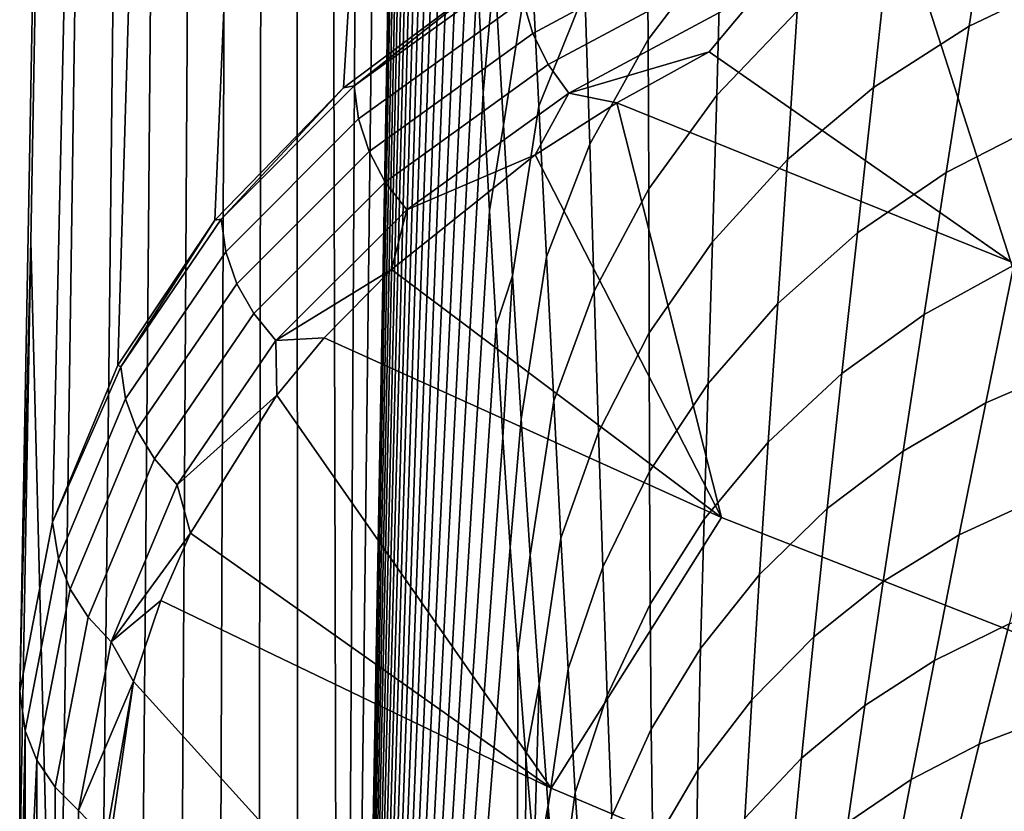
# Model space of a CAD drawing. Header units: metres. Extents: x -109 to 109, y -100 to 76.
# Tile 29 of 256: x -12.27 to -9.5, y -91.95 to -89.72. Entities that reach past the tile are written whole.
import ezdxf

# ---------------------------------------------------------------- set-up
doc = ezdxf.new("R2010")
doc.units = ezdxf.units.M
doc.layers.add('solid_21062310', color=7, linetype='CONTINUOUS')

msp = doc.modelspace()

# ---------------------------------------------------------------- linework, layer by layer
at = {"layer": 'solid_21062310'}
for points in [[(-11.218342, -84.198174, -20.642511), (-11.133986, -82.95079, -22.355103), (-11.131036, -83.689499, -22.414577), (-11.372429, -97.172516, -17.508698)], [(-11.131036, -83.689499, -22.414577), (-11.130246, -83.809944, -22.430538), (-11.372429, -97.172516, -17.508698)], [(-11.130246, -83.809944, -22.430538), (-11.128329, -84.060448, -22.469315), (-11.372429, -97.172516, -17.508698)], [(-11.128329, -84.060448, -22.469315), (-11.124802, -84.432457, -22.540722), (-11.372429, -97.172516, -17.508698)], [(-11.306479, -85.305794, -18.853283), (-11.218342, -84.198174, -20.642511), (-11.372429, -97.172516, -17.508698)], [(-11.124802, -84.432457, -22.540722), (-11.120452, -84.805519, -22.628798), (-11.372429, -97.172516, -17.508698)], [(-11.120452, -84.805519, -22.628798), (-11.115294, -85.180367, -22.733294), (-11.372429, -97.172516, -17.508698)], [(-11.115294, -85.180367, -22.733294), (-11.10934, -85.557892, -22.853905), (-11.372429, -97.172516, -17.508698)], [(-11.398639, -86.275864, -16.982473), (-11.306479, -85.305794, -18.853283), (-11.372429, -97.172516, -17.508698)], [(-11.10934, -85.557892, -22.853905), (-11.102566, -85.936478, -22.991186), (-11.372429, -97.172516, -17.508698)], [(-11.102566, -85.936478, -22.991186), (-11.094941, -86.314407, -23.14572), (-11.372429, -97.172516, -17.508698)], [(-11.494444, -87.104958, -15.037765), (-11.398639, -86.275864, -16.982473), (-11.372429, -97.172516, -17.508698), (-11.490609, -97.015823, -15.110414)], [(-11.094941, -86.314407, -23.14572), (-11.086438, -86.689964, -23.318089), (-11.372429, -97.172516, -17.508698)], [(-11.086438, -86.689964, -23.318089), (-11.077038, -87.062218, -23.508663), (-11.372429, -97.172516, -17.508698)], [(-11.077038, -87.062218, -23.508663), (-11.06678, -87.434105, -23.716654), (-11.372429, -97.172516, -17.508698)], [(-11.592729, -87.781837, -13.042801), (-11.494444, -87.104958, -15.037765), (-11.490609, -97.015823, -15.110414), (-11.607741, -96.720352, -12.733473)], [(-11.06678, -87.434105, -23.716654), (-11.055655, -87.80452, -23.942236), (-11.372429, -97.172516, -17.508698)], [(-10.737947, -87.453606, 5.934272), (-11.224388, -87.627502, 4.936962), (-11.362667, -89.90992, 5.517153), (-10.913565, -89.574272, 6.426228)], [(-11.224388, -87.627502, 4.936962), (-11.618594, -87.808517, 3.897496), (-11.724736, -90.282417, 4.587078), (-11.362667, -89.90992, 5.517153)], [(-11.592729, -87.781837, -13.042801), (-11.607741, -96.720352, -12.733473), (-11.724059, -96.28508, -10.373134), (-11.69363, -88.307953, -10.994822)], [(-11.618594, -87.808517, 3.897496), (-11.916852, -87.993835, 2.823683), (-11.997814, -90.690018, 3.644076), (-11.724736, -90.282417, 4.587078)], [(-11.055655, -87.80452, -23.942236), (-11.043643, -88.17157, -24.185802), (-11.372429, -97.172516, -17.508698)], [(-11.916852, -87.993835, 2.823683), (-12.116102, -88.182831, 1.725301), (-12.181408, -91.132011, 2.691201), (-11.997814, -90.690018, 3.644076)], [(-12.116102, -88.182831, 1.725301), (-12.21431, -88.37368, 0.611666), (-12.27393, -91.60717, 1.733645), (-12.181408, -91.132011, 2.691201)], [(-11.043643, -88.17157, -24.185802), (-11.030727, -88.533363, -24.447739), (-11.372429, -97.172516, -17.508698)], [(-11.69363, -88.307953, -10.994822), (-11.724059, -96.28508, -10.373134), (-11.838861, -95.713081, -8.043618), (-11.79582, -88.676384, -8.920768)], [(-12.21431, -88.37368, 0.611666), (-12.210323, -88.56263, -0.508851), (-12.242164, -90.341751, 0.138251), (-12.27393, -91.60717, 1.733645)], [(-11.030727, -88.533363, -24.447739), (-11.01689, -88.888199, -24.728374), (-11.372429, -97.172516, -17.508698)], [(-12.106778, -88.830437, -2.61008), (-12.169333, -93.203262, -1.338285), (-12.242164, -90.341751, 0.138251), (-12.210323, -88.56263, -0.508851)], [(-11.79582, -88.676384, -8.920768), (-11.838861, -95.713081, -8.043618), (-11.951671, -95.005615, -5.754622), (-11.899453, -88.887192, -6.81753)], [(-12.003242, -88.938774, -4.711177), (-12.062052, -94.167168, -3.514984), (-12.169333, -93.203262, -1.338285), (-12.106778, -88.830437, -2.61008)], [(-11.899453, -88.887192, -6.81753), (-11.951671, -95.005615, -5.754622), (-12.062052, -94.167168, -3.514984), (-12.003242, -88.938774, -4.711177)], [(-11.01689, -88.888199, -24.728374), (-11.002173, -89.238503, -25.026852), (-11.372429, -97.172516, -17.508698)], [(-10.856818, -89.059807, -26.167645), (-10.834782, -89.519928, -26.612162), (-10.913084, -90.015335, -26.427525), (-10.937997, -89.570992, -25.946377)], [(-10.506314, -89.774147, -28.12355), (-10.509471, -89.340065, -27.711807), (-10.292034, -89.068344, -28.029306), (-10.301936, -89.505554, -28.409233)], [(-10.962697, -89.105324, -25.481281), (-10.937997, -89.570992, -25.946377), (-10.970042, -89.924164, -25.678553), (-10.986569, -89.584373, -25.343332)], [(-9.538099, -89.314636, -29.551229), (-9.222703, -89.175346, -29.779831), (-9.309249, -89.596519, -30.104294), (-9.603177, -89.736511, -29.897442)], [(-10.698423, -89.193947, -26.966173), (-10.683906, -89.639023, -27.392267), (-10.813299, -89.961716, -27.074419), (-10.834782, -89.519928, -26.612162)], [(-11.002173, -89.238503, -25.026852), (-10.986569, -89.584373, -25.343332), (-11.372429, -97.172516, -17.508698)], [(-10.313051, -89.930817, -28.810966), (-10.301936, -89.505554, -28.409233), (-10.059678, -89.265884, -28.691027), (-10.086484, -89.694595, -29.063948)], [(-9.872492, -89.909027, -29.681835), (-9.827154, -89.488396, -29.311666), (-9.538099, -89.314636, -29.551229), (-9.603177, -89.736511, -29.897442)], [(-10.670424, -90.068527, -27.837313), (-10.683906, -89.639023, -27.392267), (-10.509471, -89.340065, -27.711807), (-10.506314, -89.774147, -28.12355)], [(-10.312414, -89.371254, 7.423467), (-10.858833, -89.664543, 6.539203), (-10.830781, -89.757294, 6.556203), (-10.286017, -89.46521, 7.4359)], [(-8.359971, -90.790932, 7.235559), (-9.256877, -89.369827, 8.522337), (-9.759347, -89.548492, 7.9094), (-9.485423, -90.399696, 6.964385)], [(-10.286017, -89.46521, 7.4359), (-10.830781, -89.757294, 6.556203), (-10.787139, -89.845222, 6.56279), (-10.244796, -89.554535, 7.436776)], [(-10.114039, -90.112068, -29.459999), (-10.086484, -89.694595, -29.063948), (-9.827154, -89.488396, -29.311666), (-9.872492, -89.909027, -29.681835)], [(-10.504207, -90.194283, -28.555677), (-10.506314, -89.774147, -28.12355), (-10.301936, -89.505554, -28.409233), (-10.313051, -89.930817, -28.810966)], [(-10.834782, -89.519928, -26.612162), (-10.813299, -89.961716, -27.074419), (-10.888052, -90.438904, -26.923885), (-10.913084, -90.015335, -26.427525)], [(-10.870212, -89.570549, 6.512445), (-10.913565, -89.574272, 6.426228), (-11.332863, -89.905037, 5.591256)], [(-10.870212, -89.570549, 6.512445), (-11.332863, -89.905037, 5.591256), (-11.320701, -89.997887, 5.621432), (-10.858833, -89.664543, 6.539203)], [(-10.937997, -89.570992, -25.946377), (-10.913084, -90.015335, -26.427525), (-10.952556, -90.256248, -26.033253), (-10.970042, -89.924164, -25.678553)], [(-10.244796, -89.554535, 7.436776), (-10.787139, -89.845222, 6.56279), (-10.729598, -89.924927, 6.558706), (-10.190347, -89.63578, 7.426059)], [(-10.190347, -89.63578, 7.426059), (-10.334783, -89.809326, 7.086031), (-9.485423, -90.399696, 6.964385), (-9.759347, -89.548492, 7.9094)], [(-10.986569, -89.584373, -25.343332), (-10.970042, -89.924164, -25.678553), (-11.372429, -97.172516, -17.508698)], [(-11.332863, -89.905037, 5.591256), (-10.913565, -89.574272, 6.426228), (-11.362667, -89.90992, 5.517153)], [(-9.603177, -89.736511, -29.897442), (-9.309249, -89.596519, -30.104294), (-9.394574, -90.008675, -30.45454), (-9.667574, -90.148308, -30.2689)], [(-10.683906, -89.639023, -27.392267), (-10.670424, -90.068527, -27.837313), (-10.792347, -90.385239, -27.553867), (-10.813299, -89.961716, -27.074419)], [(-10.190347, -89.63578, 7.426059), (-10.729598, -89.924927, 6.558706), (-10.334783, -89.809326, 7.086031)], [(-10.858833, -89.664543, 6.539203), (-11.320701, -89.997887, 5.621432), (-11.291165, -90.089165, 5.643214), (-10.830781, -89.757294, 6.556203)], [(-10.324989, -90.343224, -29.23452), (-10.313051, -89.930817, -28.810966), (-10.086484, -89.694595, -29.063948), (-10.114039, -90.112068, -29.459999)], [(-9.917578, -90.318398, -30.076395), (-9.872492, -89.909027, -29.681835), (-9.603177, -89.736511, -29.897442), (-9.667574, -90.148308, -30.2689)], [(-10.830781, -89.757294, 6.556203), (-11.291165, -90.089165, 5.643214), (-11.245399, -90.175354, 5.655758), (-10.787139, -89.845222, 6.56279)], [(-10.657715, -90.481895, -28.30106), (-10.670424, -90.068527, -27.837313), (-10.506314, -89.774147, -28.12355), (-10.504207, -90.194283, -28.555677)], [(-10.729598, -89.924927, 6.558706), (-10.593969, -89.953003, 6.660263), (-10.334783, -89.809326, 7.086031)], [(-10.334783, -89.809326, 7.086031), (-10.593969, -89.953003, 6.660263), (-9.485423, -90.399696, 6.964385)], [(-10.787139, -89.845222, 6.56279), (-11.245399, -90.175354, 5.655758), (-11.185175, -90.253098, 5.658578), (-10.729598, -89.924927, 6.558706)], [(-11.332863, -89.905037, 5.591256), (-11.362667, -89.90992, 5.517153), (-11.707009, -90.280136, 4.645513)], [(-11.332863, -89.905037, 5.591256), (-11.707009, -90.280136, 4.645513), (-11.694122, -90.371658, 4.679223), (-11.320701, -89.997887, 5.621432)], [(-11.707009, -90.280136, 4.645513), (-11.362667, -89.90992, 5.517153), (-11.724736, -90.282417, 4.587078)], [(-10.970042, -89.924164, -25.678553), (-10.952556, -90.256248, -26.033253), (-11.372429, -97.172516, -17.508698)], [(-10.729598, -89.924927, 6.558706), (-11.185175, -90.253098, 5.658578), (-10.823485, -90.099045, 6.245186)], [(-10.729598, -89.924927, 6.558706), (-10.823485, -90.099045, 6.245186), (-10.593969, -89.953003, 6.660263)], [(-10.502876, -90.5998, -29.008036), (-10.504207, -90.194283, -28.555677), (-10.313051, -89.930817, -28.810966), (-10.324989, -90.343224, -29.23452)], [(-10.141657, -90.516953, -29.87928), (-10.114039, -90.112068, -29.459999), (-9.872492, -89.909027, -29.681835), (-9.917578, -90.318398, -30.076395)], [(-10.299483, -91.118431, 5.21953), (-10.593969, -89.953003, 6.660263), (-10.823485, -90.099045, 6.245186)], [(-9.16076, -91.56488, 5.501159), (-9.485423, -90.399696, 6.964385), (-10.593969, -89.953003, 6.660263), (-10.299483, -91.118431, 5.21953)], [(-10.813299, -89.961716, -27.074419), (-10.792347, -90.385239, -27.553867), (-10.862949, -90.842117, -27.434767), (-10.888052, -90.438904, -26.923885)], [(-11.320701, -89.997887, 5.621432), (-11.694122, -90.371658, 4.679223), (-11.6633, -90.461197, 4.705924), (-11.291165, -90.089165, 5.643214)], [(-10.888052, -90.438904, -26.923885), (-10.934073, -90.578979, -26.408171), (-10.952556, -90.256248, -26.033253), (-10.913084, -90.015335, -26.427525)], [(-9.667574, -90.148308, -30.2689), (-9.394574, -90.008675, -30.45454), (-9.477288, -90.409546, -30.830751), (-9.729961, -90.547691, -30.665642)], [(-10.670424, -90.068527, -27.837313), (-10.657715, -90.481895, -28.30106), (-10.771784, -90.790298, -28.050089), (-10.792347, -90.385239, -27.553867)], [(-11.291165, -90.089165, 5.643214), (-11.6633, -90.461197, 4.705924), (-11.615735, -90.545273, 4.724581), (-11.245399, -90.175354, 5.655758)], [(-11.228061, -90.420891, 5.388242), (-10.299483, -91.118431, 5.21953), (-10.823485, -90.099045, 6.245186)], [(-11.185175, -90.253098, 5.658578), (-11.228061, -90.420891, 5.388242), (-10.823485, -90.099045, 6.245186)], [(-10.337188, -90.741646, -29.679853), (-10.324989, -90.343224, -29.23452), (-10.114039, -90.112068, -29.459999), (-10.141657, -90.516953, -29.87928)], [(-9.961172, -90.714149, -30.49527), (-9.917578, -90.318398, -30.076395), (-9.667574, -90.148308, -30.2689), (-9.729961, -90.547691, -30.665642)], [(-11.245399, -90.175354, 5.655758), (-11.615735, -90.545273, 4.724581), (-11.55327, -90.620636, 4.734473), (-11.185175, -90.253098, 5.658578)], [(-10.64562, -90.878784, -28.783184), (-10.657715, -90.481895, -28.30106), (-10.504207, -90.194283, -28.555677), (-10.502876, -90.5998, -29.008036)], [(-11.185175, -90.253098, 5.658578), (-11.55327, -90.620636, 4.734473), (-11.228061, -90.420891, 5.388242)], [(-10.952556, -90.256248, -26.033253), (-10.934073, -90.578979, -26.408171), (-11.372429, -97.172516, -17.508698)], [(-11.989584, -90.694847, 3.684643), (-11.724736, -90.282417, 4.587078), (-11.997814, -90.690018, 3.644076)], [(-11.707009, -90.280136, 4.645513), (-11.724736, -90.282417, 4.587078), (-11.989584, -90.694847, 3.684643)], [(-11.707009, -90.280136, 4.645513), (-11.989584, -90.694847, 3.684643), (-11.976051, -90.784882, 3.721932), (-11.694122, -90.371658, 4.679223)], [(-10.168214, -90.906967, -30.321634), (-10.141657, -90.516953, -29.87928), (-9.917578, -90.318398, -30.076395), (-9.961172, -90.714149, -30.49527)], [(-9.477288, -90.409546, -30.830751), (-9.206114, -90.301315, -30.988672), (-9.306002, -90.688828, -31.372377), (-9.556187, -90.796516, -31.232574)], [(-12.27393, -91.60717, 1.733645), (-12.242164, -90.341751, 0.138251), (-12.273741, -92.112045, 0.780002)], [(-12.169333, -93.203262, -1.338285), (-12.273741, -92.112045, 0.780002), (-12.242164, -90.341751, 0.138251)], [(-10.501884, -90.98983, -29.480446), (-10.502876, -90.5998, -29.008036), (-10.324989, -90.343224, -29.23452), (-10.337188, -90.741646, -29.679853)], [(-11.694122, -90.371658, 4.679223), (-11.976051, -90.784882, 3.721932), (-11.944165, -90.872398, 3.7536), (-11.6633, -90.461197, 4.705924)], [(-10.792347, -90.385239, -27.553867), (-10.771784, -90.790298, -28.050089), (-10.837754, -91.225143, -27.95965), (-10.862949, -90.842117, -27.434767)], [(-11.55327, -90.620636, 4.734473), (-11.417581, -90.613907, 4.905977), (-11.228061, -90.420891, 5.388242)], [(-11.228061, -90.420891, 5.388242), (-11.417581, -90.613907, 4.905977), (-10.299483, -91.118431, 5.21953)], [(-9.729961, -90.547691, -30.665642), (-9.477288, -90.409546, -30.830751), (-9.556187, -90.796516, -31.232574), (-9.789127, -90.931923, -31.087179)], [(-10.888052, -90.438904, -26.923885), (-10.914616, -90.893837, -26.802896), (-10.934073, -90.578979, -26.408171)], [(-10.888052, -90.438904, -26.923885), (-10.862949, -90.842117, -27.434767), (-10.894208, -91.202042, -27.216885), (-10.914616, -90.893837, -26.802896)], [(-11.6633, -90.461197, 4.705924), (-11.944165, -90.872398, 3.7536), (-11.89516, -90.954025, 3.77842), (-11.615735, -90.545273, 4.724581)], [(-10.657715, -90.481895, -28.30106), (-10.64562, -90.878784, -28.783184), (-10.751554, -91.17691, -28.562593), (-10.771784, -90.790298, -28.050089)], [(-10.348661, -91.123863, -30.146755), (-10.337188, -90.741646, -29.679853), (-10.141657, -90.516953, -29.87928), (-10.168214, -90.906967, -30.321634)], [(-11.615735, -90.545273, 4.724581), (-11.89516, -90.954025, 3.77842), (-11.830933, -91.026581, 3.795432), (-11.55327, -90.620636, 4.734473)], [(-10.002094, -91.09346, -30.937885), (-9.961172, -90.714149, -30.49527), (-9.729961, -90.547691, -30.665642), (-9.789127, -90.931923, -31.087179)], [(-10.934073, -90.578979, -26.408171), (-10.914616, -90.893837, -26.802896), (-11.372429, -97.172516, -17.508698)], [(-11.55327, -90.620636, 4.734473), (-11.830933, -91.026581, 3.795432), (-11.550364, -90.774559, 4.520106)], [(-11.55327, -90.620636, 4.734473), (-11.550364, -90.774559, 4.520106), (-11.417581, -90.613907, 4.905977)], [(-11.550364, -90.774559, 4.520106), (-10.778818, -91.880402, 3.531641), (-10.299483, -91.118431, 5.21953), (-11.417581, -90.613907, 4.905977)], [(-10.63382, -91.258598, -29.283379), (-10.64562, -90.878784, -28.783184), (-10.502876, -90.5998, -29.008036), (-10.501884, -90.98983, -29.480446)], [(-11.989584, -90.694847, 3.684643), (-11.997814, -90.690018, 3.644076), (-12.181408, -91.132011, 2.691201)], [(-11.989584, -90.694847, 3.684643), (-12.181408, -91.132011, 2.691201), (-12.164515, -91.235146, 2.758458), (-11.976051, -90.784882, 3.721932)], [(-9.556187, -90.796516, -31.232574), (-9.306002, -90.688828, -31.372377), (-9.400989, -91.061707, -31.781954), (-9.63083, -91.167641, -31.659544)], [(-10.192595, -91.279228, -30.786444), (-10.168214, -90.906967, -30.321634), (-9.961172, -90.714149, -30.49527), (-10.002094, -91.09346, -30.937885)], [(-10.500404, -91.362312, -29.972679), (-10.501884, -90.98983, -29.480446), (-10.337188, -90.741646, -29.679853), (-10.348661, -91.123863, -30.146755)], [(-11.976051, -90.784882, 3.721932), (-12.164515, -91.235146, 2.758458), (-12.131807, -91.320419, 2.795051), (-11.944165, -90.872398, 3.7536)], [(-11.830933, -91.026581, 3.795432), (-11.792985, -91.163132, 3.637268), (-11.550364, -90.774559, 4.520106)], [(-11.792985, -91.163132, 3.637268), (-10.778818, -91.880402, 3.531641), (-11.550364, -90.774559, 4.520106)], [(-10.771784, -90.790298, -28.050089), (-10.751554, -91.17691, -28.562593), (-10.812495, -91.588455, -28.497868), (-10.837754, -91.225143, -27.95965)], [(-9.789127, -90.931923, -31.087179), (-9.556187, -90.796516, -31.232574), (-9.63083, -91.167641, -31.659544), (-9.844655, -91.299088, -31.532906)], [(-10.862949, -90.842117, -27.434767), (-10.837754, -91.225143, -27.95965), (-10.872826, -91.50164, -27.650671), (-10.894208, -91.202042, -27.216885)], [(-11.944165, -90.872398, 3.7536), (-12.131807, -91.320419, 2.795051), (-12.081739, -91.399261, 2.82598), (-11.89516, -90.954025, 3.77842)], [(-10.914616, -90.893837, -26.802896), (-10.894208, -91.202042, -27.216885), (-11.372429, -97.172516, -17.508698)], [(-10.64562, -90.878784, -28.783184), (-10.63382, -91.258598, -29.283379), (-10.731454, -91.544807, -29.090958), (-10.751554, -91.17691, -28.562593)], [(-10.358397, -91.487061, -30.634619), (-10.348661, -91.123863, -30.146755), (-10.168214, -90.906967, -30.321634), (-10.192595, -91.279228, -30.786444)], [(-11.89516, -90.954025, 3.77842), (-12.081739, -91.399261, 2.82598), (-12.01625, -91.46862, 2.850046), (-11.830933, -91.026581, 3.795432)], [(-10.039959, -91.454491, -31.403515), (-10.002094, -91.09346, -30.937885), (-9.789127, -90.931923, -31.087179), (-9.844655, -91.299088, -31.532906)], [(-10.621668, -91.619514, -29.80143), (-10.63382, -91.258598, -29.283379), (-10.501884, -90.98983, -29.480446), (-10.500404, -91.362312, -29.972679)], [(-11.830933, -91.026581, 3.795432), (-12.01625, -91.46862, 2.850046), (-11.792985, -91.163132, 3.637268)], [(-9.63083, -91.167641, -31.659544), (-9.400989, -91.061707, -31.781954), (-9.490771, -91.418221, -32.217052), (-9.700981, -91.521309, -32.111172)], [(-10.214456, -91.632042, -31.27289), (-10.192595, -91.279228, -30.786444), (-10.002094, -91.09346, -30.937885), (-10.039959, -91.454491, -31.403515)], [(-10.778818, -91.880402, 3.531641), (-9.660081, -92.35273, 3.801727), (-9.16076, -91.56488, 5.501159), (-10.299483, -91.118431, 5.21953)], [(-12.181408, -91.132011, 2.691201), (-12.27393, -91.60717, 1.733645), (-12.258532, -91.718742, 1.797267), (-12.164515, -91.235146, 2.758458)], [(-10.497564, -91.714516, -30.484182), (-10.500404, -91.362312, -29.972679), (-10.348661, -91.123863, -30.146755), (-10.358397, -91.487061, -30.634619)], [(-12.01625, -91.46862, 2.850046), (-11.877297, -91.351852, 3.230176), (-11.792985, -91.163132, 3.637268)], [(-11.792985, -91.163132, 3.637268), (-11.877297, -91.351852, 3.230176), (-10.778818, -91.880402, 3.531641)], [(-10.751554, -91.17691, -28.562593), (-10.731454, -91.544807, -29.090958), (-10.787049, -91.93187, -29.049053), (-10.812495, -91.588455, -28.497868)], [(-9.896369, -91.647713, -32.002205), (-9.844655, -91.299088, -31.532906), (-9.63083, -91.167641, -31.659544), (-9.700981, -91.521309, -32.111172)], [(-10.872826, -91.50164, -27.650671), (-10.885265, -97.489555, -27.395098), (-11.372429, -97.172516, -17.508698), (-10.894208, -91.202042, -27.216885)], [(-10.812495, -91.588455, -28.497868), (-10.850441, -91.790665, -28.104788), (-10.872826, -91.50164, -27.650671), (-10.837754, -91.225143, -27.95965)], [(-12.164515, -91.235146, 2.758458), (-12.258532, -91.718742, 1.797267), (-12.225257, -91.801559, 1.83866), (-12.131807, -91.320419, 2.795051)], [(-10.63382, -91.258598, -29.283379), (-10.621668, -91.619514, -29.80143), (-10.711038, -91.892456, -29.635008), (-10.731454, -91.544807, -29.090958)], [(-10.366101, -91.829651, -31.142548), (-10.358397, -91.487061, -30.634619), (-10.192595, -91.279228, -30.786444), (-10.214456, -91.632042, -31.27289)], [(-10.074646, -91.795944, -31.89142), (-10.039959, -91.454491, -31.403515), (-9.844655, -91.299088, -31.532906), (-9.896369, -91.647713, -32.002205)], [(-12.131807, -91.320419, 2.795051), (-12.225257, -91.801559, 1.83866), (-12.174515, -91.877357, 1.875543), (-12.081739, -91.399261, 2.82598)], [(-9.490771, -91.418221, -32.217052), (-9.268201, -91.339645, -32.318596), (-9.372134, -91.679604, -32.764259), (-9.574923, -91.756554, -32.677139)], [(-12.01625, -91.46862, 2.850046), (-11.953701, -91.579956, 2.755016), (-11.877297, -91.351852, 3.230176)], [(-11.953701, -91.579956, 2.755016), (-10.928362, -92.712608, 1.897167), (-10.778818, -91.880402, 3.531641), (-11.877297, -91.351852, 3.230176)], [(-10.608466, -91.958916, -30.336884), (-10.621668, -91.619514, -29.80143), (-10.500404, -91.362312, -29.972679), (-10.497564, -91.714516, -30.484182)], [(-12.081739, -91.399261, 2.82598), (-12.174515, -91.877357, 1.875543), (-12.108273, -91.943184, 1.906489), (-12.01625, -91.46862, 2.850046)], [(-9.700981, -91.521309, -32.111172), (-9.490771, -91.418221, -32.217052), (-9.574923, -91.756554, -32.677139), (-9.766285, -91.855827, -32.586796)], [(-10.233724, -91.964264, -31.780115), (-10.214456, -91.632042, -31.27289), (-10.039959, -91.454491, -31.403515), (-10.074646, -91.795944, -31.89142)], [(-12.01625, -91.46862, 2.850046), (-12.108273, -91.943184, 1.906489), (-11.953701, -91.579956, 2.755016)], [(-10.850441, -91.790665, -28.104788), (-10.867665, -97.500298, -27.752275), (-10.885265, -97.489555, -27.395098), (-10.872826, -91.50164, -27.650671)], [(-10.493122, -92.044998, -31.014009), (-10.497564, -91.714516, -30.484182), (-10.358397, -91.487061, -30.634619), (-10.366101, -91.829651, -31.142548)], [(-9.943981, -91.976265, -32.494293), (-9.896369, -91.647713, -32.002205), (-9.700981, -91.521309, -32.111172), (-9.766285, -91.855827, -32.586796)], [(-10.731454, -91.544807, -29.090958), (-10.711038, -91.892456, -29.635008), (-10.761136, -92.253807, -29.613173), (-10.787049, -91.93187, -29.049053)], [(-9.660081, -92.35273, 3.801727), (-8.513852, -92.773033, 4.04208), (-7.994974, -91.958725, 5.749613), (-9.16076, -91.56488, 5.501159)], [(-12.108273, -91.943184, 1.906489), (-12.031648, -92.022789, 1.879529), (-11.953701, -91.579956, 2.755016)], [(-11.953701, -91.579956, 2.755016), (-12.039145, -92.16227, 1.614984), (-10.928362, -92.712608, 1.897167)], [(-12.031648, -92.022789, 1.879529), (-12.039145, -92.16227, 1.614984), (-11.953701, -91.579956, 2.755016)], [(-10.812495, -91.588455, -28.497868), (-10.827029, -92.067131, -28.579771), (-10.850441, -91.790665, -28.104788)], [(-10.812495, -91.588455, -28.497868), (-10.787049, -91.93187, -29.049053), (-10.802579, -92.331322, -29.07583), (-10.827029, -92.067131, -28.579771)], [(-12.27393, -91.60717, 1.733645), (-12.273741, -92.112045, 0.780002), (-12.273198, -92.14547, 0.799056)], [(-12.27393, -91.60717, 1.733645), (-12.273198, -92.14547, 0.799056), (-12.268049, -92.188919, 0.823324), (-12.258532, -91.718742, 1.797267)], [(-10.621668, -91.619514, -29.80143), (-10.608466, -91.958916, -30.336884), (-10.68981, -92.217415, -30.194443), (-10.711038, -91.892456, -29.635008)], [(-10.371741, -92.150711, -31.669584), (-10.366101, -91.829651, -31.142548), (-10.214456, -91.632042, -31.27289), (-10.233724, -91.964264, -31.780115)], [(-10.105929, -92.116455, -32.400711), (-10.074646, -91.795944, -31.89142), (-9.896369, -91.647713, -32.002205), (-9.943981, -91.976265, -32.494293)], [(-9.574923, -91.756554, -32.677139), (-9.372134, -91.679604, -32.764259), (-9.469018, -92.000412, -33.235077), (-9.652923, -92.074844, -33.16148)], [(-12.258532, -91.718742, 1.797267), (-12.268049, -92.188919, 0.823324), (-12.258345, -92.230286, 0.846665)], [(-12.258532, -91.718742, 1.797267), (-12.258345, -92.230286, 0.846665), (-12.246907, -92.263588, 0.865639), (-12.225257, -91.801559, 1.83866)], [(-10.594033, -92.275566, -30.888771), (-10.608466, -91.958916, -30.336884), (-10.497564, -91.714516, -30.484182), (-10.493122, -92.044998, -31.014009)], [(-9.766285, -91.855827, -32.586796), (-9.574923, -91.756554, -32.677139), (-9.652923, -92.074844, -33.16148), (-9.826304, -92.169472, -33.08556)], [(-12.225257, -91.801559, 1.83866), (-12.246907, -92.263588, 0.865639), (-12.224752, -92.310509, 0.892662)], [(-12.225257, -91.801559, 1.83866), (-12.224752, -92.310509, 0.892662), (-12.173722, -92.383034, 0.935266), (-12.174515, -91.877357, 1.875543)], [(-10.850441, -91.790665, -28.104788), (-10.827029, -92.067131, -28.579771), (-10.867665, -97.500298, -27.752275)], [(-10.250234, -92.27475, -32.30714), (-10.233724, -91.964264, -31.780115), (-10.074646, -91.795944, -31.89142), (-10.105929, -92.116455, -32.400711)], [(-10.487083, -92.353088, -31.561117), (-10.493122, -92.044998, -31.014009), (-10.366101, -91.829651, -31.142548), (-10.371741, -92.150711, -31.669584)], [(-9.987135, -92.283188, -33.008217), (-9.943981, -91.976265, -32.494293), (-9.766285, -91.855827, -32.586796), (-9.826304, -92.169472, -33.08556)], [(-12.174515, -91.877357, 1.875543), (-12.173722, -92.383034, 0.935266), (-12.107229, -92.445061, 0.972827), (-12.108273, -91.943184, 1.906489)], [(-9.660081, -92.35273, 3.801727), (-10.778818, -91.880402, 3.531641), (-10.928362, -92.712608, 1.897167), (-9.794872, -93.205093, 2.151138)], [(-10.711038, -91.892456, -29.635008), (-10.68981, -92.217415, -30.194443), (-10.734583, -92.552383, -30.189966), (-10.761136, -92.253807, -29.613173)], [(-12.108273, -91.943184, 1.906489), (-12.107229, -92.445061, 0.972827), (-12.031648, -92.022789, 1.879529)], [(-10.787049, -91.93187, -29.049053), (-10.761136, -92.253807, -29.613173), (-10.777115, -92.586349, -29.592461), (-10.802579, -92.331322, -29.07583)]]:
    msp.add_3dface(points, dxfattribs=at)

doc.saveas('drawing.dxf')
